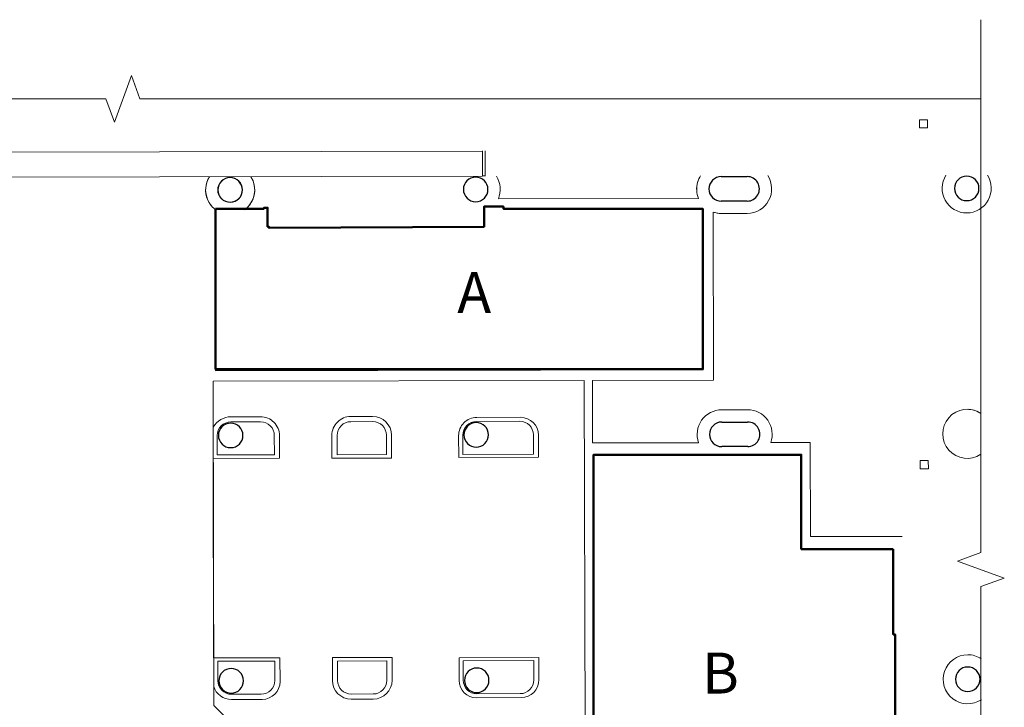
# Model space of a CAD drawing. Header units: millimetres. Extents: x 365044 to 878822, y -384447 to -241456.
# Tile 65 of 65: x 806636 to 878822, y -291882 to -241456. Entities that reach past the tile are written whole.
import ezdxf

# ---------------------------------------------------------------- set-up
doc = ezdxf.new("R2010")
doc.units = ezdxf.units.MM
for name, color, linetype, lineweight in [('A -TEXT', 7, 'Continuous', 13), ('A-COLS-____-MCUT', 52, 'Continuous', 25), ('A-COLS-____-OTLN', 52, 'Continuous', 9), ('A-FLOR-____-OTLN', 192, 'Continuous', 9), ('A-TEXT', 7, 'Continuous', 9), ('A-WALL-____-MCUT', 95, 'Continuous', 18), ('A-WALL-____-OTLN', 113, 'Continuous', 9)]:
    doc.layers.add(name, color=color, linetype=linetype, lineweight=lineweight)
doc.styles.get("Standard").update_dxf_attribs({"font": 'arial.ttf'})

# ---------------------------------------------------------------- blocks, each defined once
blk = doc.blocks.new('Column - Round - 1800mm Diameter-2489806-Level 0 - ARRIVALS - T2 - ARRIVALS FORECOURT')
at = {"layer": 'A-COLS-____-MCUT', "lineweight": 30}
for start, end in [(90, 180), (360, 90), (180, 0)]:
    blk.add_arc((0, 0), 900, start, end, dxfattribs=at)
blk = doc.blocks.new('03 - Column - Arrival Forecourt Expansion Joint - 12_ Diameter-2489808-Level 0 - ARRIVALS - T2 - ARRIVALS FORECOURT')
at = {"layer": 'A-COLS-____-MCUT', "lineweight": 30}
for p, q in [((-900, -950), (-900, 950)), ((900, 950), (900, -950))]:
    blk.add_line(p, q, dxfattribs=at)
for centre, start, end in [((0, 950), 360, 180), ((0, -950), 180, 0)]:
    blk.add_arc(centre, 900, start, end, dxfattribs=at)

msp = doc.modelspace()

# ---------------------------------------------------------------- linework, layer by layer
at = {"layer": 'A-FLOR-____-OTLN'}
for p, q in [((872599.1, -248793.4), (873199.1, -248792.1)), ((872600.4, -249393.4), (872599.1, -248793.4)), ((873199.1, -248792.1), (873200.4, -249392.1)), ((873200.4, -249392.1), (872600.4, -249393.4)), ((840560.8, -251108), (767561, -251260.8)), ((767564.8, -253088.3), (840564.7, -252935.4)), ((840564.7, -252935.4), (840564.6, -252908)), ((840764.6, -252907.5), (840764.7, -252935)), ((841728.7, -254593.5), (856407.6, -254562.8)), ((856734.4, -267136.6), (856709.7, -255322.1)), ((857470.2, -255562.8), (857496, -267889)), ((858070.4, -255664.5), (859970.4, -255660.5)), ((856734.4, -267136.6), (820969.1, -267211.5)), ((848030.4, -267907.7), (820809.6, -267964.7)), ((820859.5, -291757), (820809.6, -267964.7)), ((820810.9, -267964.7), (820817.9, -271331.9)), ((848030.4, -267907.7), (848105.8, -303464.1)), ((857496, -267889), (848631.4, -267907.6)), ((848631.4, -267907.6), (848641, -272492.4)), ((822132.6, -270577.5), (824286.3, -270572.7)), ((830901.9, -270556.2), (832514, -270552.9)), ((840145.6, -270623.6), (843352.2, -270616.9)), ((858100.6, -270064.4), (860000.6, -270060.5)), ((824302.6, -270949.9), (822117.1, -270954.6)), ((832517.1, -270932.9), (830902.9, -270936.2)), ((843295.9, -270910.3), (840117.1, -270916.9)), ((821119.2, -271956.7), (821122.2, -273376.1)), ((825307.8, -273367.3), (825304.8, -271947.8)), ((825684.5, -271965), (825688, -273622.2)), ((829529.2, -273614.1), (829525.7, -271938.1)), ((829905, -271938.3), (829908, -273357.7)), ((833522.2, -273350.1), (833519.2, -271930.8)), ((833897.5, -271930.5), (833901, -273605)), ((838819.1, -273557.8), (838815.7, -271959)), ((839119.2, -271919), (839122.2, -273338.4)), ((844301, -273327.6), (844298, -271908.2)), ((844669.1, -271928.3), (844672.5, -273545.5)), ((856411.5, -272476.1), (848641, -272492.4)), ((861697.7, -272470.8), (864600.8, -272464.8)), ((864600.8, -272464.8), (864615.3, -279365.6)), ((821122.2, -273376.1), (825307.8, -273367.3)), ((829908, -273357.7), (833522.2, -273350.1)), ((844672.5, -273545.5), (838819.1, -273557.8)), ((839122.2, -273338.4), (844301, -273327.6)), ((825688, -273622.2), (820822.8, -273632.3)), ((820822.8, -273632.3), (820853.4, -288252.8)), ((833901, -273605), (829529.2, -273614.1)), ((872651.5, -273793.3), (873251.5, -273792.1)), ((872652.7, -274393.3), (872651.5, -273793.3)), ((873251.5, -273792.1), (873252.7, -274392.1)), ((873252.7, -274392.1), (872652.7, -274393.3)), ((864615.3, -279365.6), (871321.7, -279351.6)), ((820853.4, -288252.8), (825719.9, -288242.6)), ((825334.6, -288499.2), (821153.5, -288507.7)), ((821153.5, -288507.7), (821156.5, -289927.7)), ((825337.5, -289917.2), (825334.6, -288499.2)), ((825719.9, -288242.6), (825723.5, -289994)), ((829559.8, -288234.5), (833931.6, -288225.4)), ((829563.4, -289910.5), (829559.8, -288234.5)), ((833553.9, -288481.8), (829939.6, -288489.3)), ((829939.6, -288489.3), (829942.6, -289908.7)), ((833556.9, -289901.1), (833553.9, -288481.8)), ((833931.6, -288225.4), (833935.1, -289899.8)), ((838849.9, -288252), (844703.3, -288239.7)), ((838853.3, -289916), (838849.9, -288252)), ((844332.7, -288459.2), (839153.9, -288470)), ((839153.9, -288470), (839156.8, -289889.4)), ((844335.7, -289878.6), (844332.7, -288459.2)), ((844703.3, -288239.7), (844706.6, -289856.9)), ((820857.8, -290348.9), (820860.7, -291758.2)), ((830944.7, -290906.6), (832559, -290903.2)), ((840158.9, -290887.3), (843337.8, -290880.7)), ((822158.9, -290926.4), (824337.1, -290921.9)), ((824423, -291300.1), (822159.8, -291304.8)), ((832557.4, -291283.2), (830945.3, -291286.6)), ((843395.2, -291173.8), (840123.3, -291180.7)), ((820859.5, -291757), (832648.6, -303496.4))]:
    msp.add_line(p, q, dxfattribs=at)
at = {"layer": 'A-FLOR-____-OTLN', "color": 6, "linetype": 'Continuous'}
for points in [[(877105.1, -241456), (877105.1, -280533.1), (875387.9, -281158.1), (878822.2, -282408.1), (877105.1, -283033.1), (877105.1, -334484.6)], [(877105.1, -247261.4), (815456.1, -247261.4), (814831.1, -245544.3), (813581.1, -248978.6), (812956.1, -247261.4), (733542.6, -247261.4)]]:
    msp.add_lwpolyline(points, dxfattribs=at)
at = {"layer": 'A-FLOR-____-OTLN', "flags": 128}
for points in [[(856546.1, -252901.3), (856489.8, -252996.5), (856424, -253128.5), (856369.3, -253265.5), (856325.9, -253406.5), (856294.3, -253550.5), (856274.5, -253696.7), (856266.8, -253843.9), (856271.2, -253991.4), (856287.6, -254137.9), (856315.9, -254282.7), (856356, -254424.6), (856407.6, -254562.8)], [(857470.2, -255562.8), (857586.9, -255599.4), (857705.9, -255628), (857826.5, -255648.4), (857948.2, -255660.6), (858070.4, -255664.5)]]:
    msp.add_lwpolyline(points, dxfattribs=at)
at = {"layer": 'A-FLOR-____-OTLN'}
for centre, radius, start, end in [((822066.8, -253939.9), 1800, 147.652291, 203.162523), ((822066.8, -253939.9), 1800, 147.667123, 234.496918), ((822066.8, -253939.9), 1800, 305.743082, 32.572877), ((822066.8, -253939.9), 1800, 337.29323, 32.589188), ((840066.7, -253902.2), 1800, 337.413112, 32.589956), ((840066.7, -253902.2), 1800, 337.413112, 32.590217), ((858066.7, -253864.5), 1800, 147.64835, 202.825328), ((859966.7, -253860.5), 1800, 270.12, 32.584253), ((859966.7, -253860.5), 1800, 270.12, 32.584253), ((876066.6, -253826.8), 1800, 147.657422, 270.12), ((876066.6, -253826.8), 1800, 147.657422, 270.12), ((876066.6, -253826.8), 1800, 270.12, 32.582578), ((876066.6, -253826.8), 1800, 270.12, 32.582578), ((822066.8, -253939.9), 1800, 203.162523, 231.418551), ((822066.8, -253939.9), 1800, 305.743082, 337.29323), ((858066.7, -253864.5), 1800, 250.646988, 270.12), ((822136, -272106), 1528.5, 90.125237, 149.574209), ((824289.4, -271967.9), 1395.1, 0.12, 90.125237), ((830904.7, -271935.3), 1379, 90.12, 180.12), ((832516.9, -271933.4), 1380.6, 0.12, 90.12), ((840148.4, -271956.2), 1332.7, 90.12, 180.12), ((843354.9, -271931.1), 1314.2, 0.12, 90.12), ((858104.4, -271864.4), 1800, 90.12, 199.867285), ((858104.4, -271864.4), 1800, 90.12, 199.867285), ((860004.4, -271860.5), 1800, 340.177604, 90.12), ((860004.4, -271860.5), 1800, 340.177604, 90.12), ((876104.3, -271826.7), 1800, 56.60918, 303.63082), ((876104.3, -271826.7), 1800, 56.60918, 90.12), ((822119.2, -271954.6), 1000, 90.125237, 180.12), ((824304.8, -271949.9), 1000, 0.12, 90.130403), ((830905, -271936.2), 1000, 90.12, 180.12), ((832519.2, -271932.8), 1000, 0.12, 90.12), ((840119.2, -271916.9), 1000, 90.12, 180.12), ((840104.4, -271902.2), 900, 95.245714, 95.367468), ((840104.4, -271902.2), 900, 92.086719, 92.253617), ((843298, -271910.3), 1000, 0.12, 90.12), ((876142, -289826.7), 1800, 90.12, 303.63082), ((876142, -289826.7), 1800, 90.12, 303.63082), ((876142, -289826.7), 1800, 56.60918, 90.12), ((876142, -289826.7), 1800, 56.60918, 90.12), ((822157.3, -289925.6), 1000.8, 180.12, 270.094465), ((824335, -289919.3), 1002.6, 270.12, 0.12), ((824420.2, -289996.8), 1303.3, 270.12, 0.12), ((830942.4, -289907.6), 1379, 180.12, 270.12), ((830942.6, -289906.6), 1000, 180.12, 270.12), ((832554.6, -289902.7), 1380.6, 270.12, 0.12), ((832556.9, -289903.2), 1000, 270.12, 0.12), ((840120.7, -289913.4), 1267.3, 180.12, 270.12), ((840156.8, -289887.3), 1000, 180.12, 270.12), ((843335.7, -289880.7), 1000, 270.12, 0.12), ((843392.5, -289859.6), 1314.2, 270.12, 0.12), ((822156.9, -289944), 1360.8, 197.307989, 270.12)]:
    msp.add_arc(centre, radius, start, end, dxfattribs=at)
at = {"layer": 'A-TEXT', "lineweight": 50}
msp.add_lwpolyline([(820994.7, -255330.1), (824524.7, -255330.1), (824524.7, -255257.1), (824724.7, -255257.1), (824724.7, -255248.8), (824809.7, -255248.8), (824809.7, -256638.8), (824924.6, -256638.8), (824924.6, -256723.8), (840682.7, -256638.8), (840682.7, -255163.8), (842104.7, -255163.8), (842104.7, -255322.1), (856709.7, -255322.1), (856709.7, -267087.1), (820994.7, -267087.1)], close=True, dxfattribs=at)
msp.add_lwpolyline([(870685.8, -280272.8), (870685.8, -286537.8), (870812.2, -286537.8), (870812.2, -294053.4, 0.0648474), (870802.2, -294053.4, 0), (870802.2, -294279.4), (870727.2, -294279.4), (870746.1, -296627.4), (870802.2, -296627.4), (870802.8, -296853.4), (870812.2, -296853.4), (870812.2, -300472.9), (857175.8, -300472.9), (857175.8, -303462.8), (848705.8, -303462.8), (848705.8, -273357.8), (863935.8, -273357.8), (863935.8, -280272.8)], format="xyb", close=True, dxfattribs=at)
at = {"layer": 'A-WALL-____-MCUT'}
for p, q in [((876063.3, -252926.8), (876064.7, -252926.8)), ((822101.1, -271039.8), (822102.5, -271039.8)), ((840101, -271002.1), (840102.5, -271002.1)), ((858102.5, -270964.4), (858104, -270964.4)), ((822138.8, -289039.8), (822140.2, -289039.8)), ((840138.7, -289002.1), (840140.2, -289002.1)), ((876138.7, -288926.7), (876140.1, -288926.7))]:
    msp.add_line(p, q, dxfattribs=at)
at = {"layer": 'A-WALL-____-OTLN'}
for p, q in [((840564.6, -252908), (840560.8, -251069.9)), ((840760.8, -251069.9), (840764.6, -252907.5)), ((822063.4, -253039.9), (822063.4, -253029.9)), ((822063.4, -253039.9), (822064.8, -253039.9)), ((840063.3, -253002.2), (840064.8, -253002.2)), ((840764.6, -252907.5), (840564.6, -252908)), ((822067.2, -254849.9), (822067.1, -254839.9))]:
    msp.add_line(p, q, dxfattribs=at)
for centre, radius, start, end in [((822065.3, -253939.9), 910, 90.12, 270.12), ((822065.3, -253939.9), 900, 90.12, 263.547103), ((822065.3, -253939.9), 910, 270.12, 90.12), ((822065.3, -253939.9), 900, 76.633609, 76.786667), ((822065.3, -253939.9), 900, 69.950803, 70.12), ((822065.3, -253939.9), 900, 63.305756, 63.453333), ((822065.3, -253939.9), 900, 56.672601, 56.786667), ((840065.2, -253902.2), 900, 76.633609, 76.786667), ((840065.2, -253902.2), 900, 69.950803, 70.12), ((840065.2, -253902.2), 900, 63.305756, 63.453333), ((840065.2, -253902.2), 900, 56.672601, 56.786667)]:
    msp.add_arc(centre, radius, start, end, dxfattribs=at)

# ---------------------------------------------------------------- block references
at = {"layer": 'A-COLS-____-OTLN', "rotation": 270.1199999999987}
for name, p in [('Column - Round - 1800mm Diameter-2489806-Level 0 - ARRIVALS - T2 - ARRIVALS FORECOURT', (822066.7, -253939.9)), ('Column - Round - 1800mm Diameter-2489806-Level 0 - ARRIVALS - T2 - ARRIVALS FORECOURT', (840066.7, -253902.2)), ('Column - Round - 1800mm Diameter-2489806-Level 0 - ARRIVALS - T2 - ARRIVALS FORECOURT', (876066.6, -253826.8)), ('Column - Round - 1800mm Diameter-2489806-Level 0 - ARRIVALS - T2 - ARRIVALS FORECOURT', (822104.4, -271939.9)), ('Column - Round - 1800mm Diameter-2489806-Level 0 - ARRIVALS - T2 - ARRIVALS FORECOURT', (840104.4, -271902.2)), ('03 - Column - Arrival Forecourt Expansion Joint - 12_ Diameter-2489808-Level 0 - ARRIVALS - T2 - ARRIVALS FORECOURT', (859055.9, -271862.5)), ('Column - Round - 1800mm Diameter-2489806-Level 0 - ARRIVALS - T2 - ARRIVALS FORECOURT', (822142.1, -289939.8)), ('Column - Round - 1800mm Diameter-2489806-Level 0 - ARRIVALS - T2 - ARRIVALS FORECOURT', (840142.1, -289902.1)), ('Column - Round - 1800mm Diameter-2489806-Level 0 - ARRIVALS - T2 - ARRIVALS FORECOURT', (876142, -289826.7))]:
    msp.add_blockref(name, p, dxfattribs=at)
at = {"layer": 'A-COLS-____-OTLN', "lineweight": 35, "rotation": 270.1199999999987}
msp.add_blockref('03 - Column - Arrival Forecourt Expansion Joint - 12_ Diameter-2489808-Level 0 - ARRIVALS - T2 - ARRIVALS FORECOURT', (859018.2, -253862.5), dxfattribs=at)

# ---------------------------------------------------------------- texts
at = {"layer": 'A -TEXT', "char_height": 3000, "attachment_point": 1}
for s, insert in [('{\\fArial Narrow|b0|i0|c0|p34;A}', (838714.2, -259969.7)), ('{\\fArial Narrow|b0|i0|c0|p34;B}', (856669.9, -287873.4))]:
    msp.add_mtext_dynamic_manual_height_columns(s, width=6002.944, gutter_width=1, heights=[0], dxfattribs=dict(at, insert=insert))

doc.saveas('drawing.dxf')
